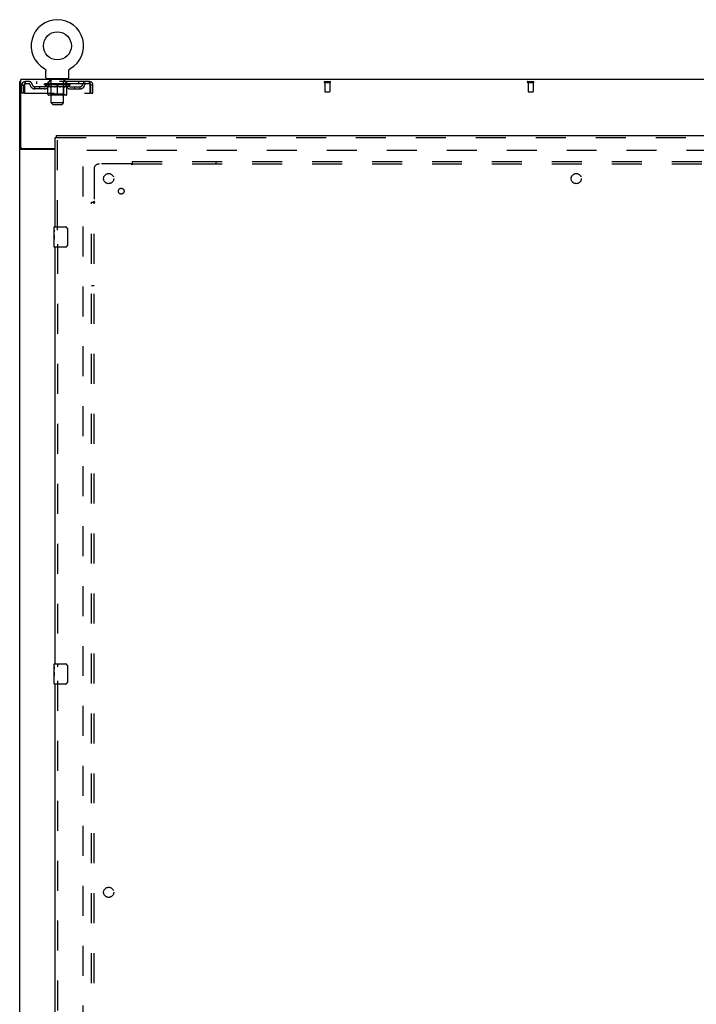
# Model space of a CAD drawing. Header units: inches. Extents: x 0 to 268, y 0 to 174.
# Tile 12 of 83: x 48 to 81, y 83 to 132. Entities that reach past the tile are written whole.
import ezdxf

# ---------------------------------------------------------------- set-up
doc = ezdxf.new("R2010")
doc.units = ezdxf.units.IN
doc.header["$LTSCALE"] = 14.749625
doc.header["$MEASUREMENT"] = 0
doc.linetypes.add('HIDDEN', pattern=[0.2, 0.1, -0.1])
doc.layers.get('0').update_dxf_attribs({"linetype": 'CONTINUOUS'})
for name, color, linetype in [('DEFAULT_2', 8, 'HIDDEN'), ('LEFTHAND_DOOR_ASSEMBLY', 7, 'CONTINUOUS'), ('SUBPANEL', 7, 'CONTINUOUS')]:
    doc.layers.add(name, color=color, linetype=linetype)

msp = doc.modelspace()

# ---------------------------------------------------------------- linework, layer by layer
at = {"color": 7, "linetype": 'Continuous'}
for p, q in [((49.277, 129.526), (49.277, 129.526)), ((49.277, 129.526), (49.282, 129.524)), ((49.278, 129.526), (49.28, 129.525)), ((49.282, 129.524), (49.286, 129.521)), ((49.286, 129.521), (49.29, 129.518)), ((49.29, 129.518), (49.294, 129.515)), ((49.294, 129.515), (49.298, 129.512)), ((49.298, 129.512), (49.302, 129.509)), ((49.302, 129.509), (49.306, 129.505)), ((49.306, 129.505), (49.309, 129.502)), ((49.309, 129.502), (49.313, 129.498)), ((49.313, 129.498), (49.316, 129.494)), ((49.316, 129.494), (49.319, 129.49)), ((49.319, 129.49), (49.322, 129.486)), ((49.322, 129.486), (49.325, 129.482)), ((49.325, 129.482), (49.328, 129.478)), ((49.328, 129.478), (49.331, 129.473)), ((49.331, 129.473), (49.333, 129.469)), ((49.333, 129.469), (49.335, 129.464)), ((49.335, 129.464), (49.338, 129.46)), ((49.338, 129.46), (49.34, 129.455)), ((49.34, 129.455), (49.341, 129.45)), ((49.341, 129.45), (49.343, 129.445)), ((49.343, 129.446), (49.345, 129.441)), ((49.344, 129.441), (49.346, 129.436)), ((49.346, 129.436), (49.347, 129.431)), ((49.347, 129.431), (49.348, 129.426)), ((49.348, 129.426), (49.349, 129.421)), ((49.349, 129.421), (49.349, 129.416)), ((49.35, 129.087), (49.35, 129.401)), ((50.475, 129.411), (50.476, 129.416)), ((50.475, 129.406), (50.475, 129.411)), ((50.475, 129.406), (50.475, 129.411)), ((50.475, 129.401), (50.475, 129.406)), ((50.475, 129.087), (50.475, 129.401)), ((50.476, 129.421), (50.477, 129.426)), ((50.476, 129.416), (50.476, 129.421)), ((50.477, 129.426), (50.478, 129.431)), ((50.478, 129.431), (50.479, 129.436)), ((50.479, 129.436), (50.481, 129.441)), ((50.481, 129.441), (50.482, 129.446)), ((50.482, 129.445), (50.484, 129.45)), ((50.484, 129.45), (50.486, 129.455)), ((50.485, 129.455), (50.487, 129.46)), ((50.487, 129.46), (50.49, 129.464)), ((50.49, 129.464), (50.492, 129.469)), ((50.492, 129.469), (50.494, 129.473)), ((50.494, 129.473), (50.497, 129.478)), ((50.497, 129.478), (50.5, 129.482)), ((50.5, 129.482), (50.503, 129.486)), ((50.503, 129.486), (50.506, 129.49)), ((50.506, 129.49), (50.509, 129.494)), ((50.509, 129.494), (50.512, 129.498)), ((50.512, 129.498), (50.516, 129.502)), ((50.516, 129.502), (50.52, 129.505)), ((50.519, 129.505), (50.523, 129.509)), ((50.523, 129.509), (50.527, 129.512)), ((50.527, 129.512), (50.531, 129.515)), ((50.531, 129.515), (50.535, 129.518)), ((50.535, 129.518), (50.539, 129.521)), ((50.539, 129.521), (50.543, 129.524)), ((50.539, 129.521), (50.54, 129.522)), ((50.543, 129.524), (50.548, 129.526)), ((50.545, 129.525), (50.547, 129.526)), ((50.548, 129.526), (50.548, 129.526)), ((49.413, 129.018), (49.413, 128.988)), ((50.413, 129.018), (49.413, 129.018)), ((50.413, 129.018), (50.413, 128.988)), ((48.111, 128.884), (48.059, 128.884))]:
    msp.add_line(p, q, dxfattribs=at)
at = {"color": 3, "linetype": 'Continuous'}
for p, q in [((48.111, 125.652), (48.111, 128.988)), ((125.757, 128.988), (48.111, 128.988)), ((48.059, 49.092), (48.059, 128.884)), ((49.809, 125.54), (48.128, 125.54)), ((48.171, 125.592), (49.809, 125.592))]:
    msp.add_line(p, q, dxfattribs=at)
at = {"color": 7, "linetype": 'Continuous'}
msp.add_lwpolyline([(49.349, 129.416), (49.35, 129.411), (49.35, 129.406), (49.35, 129.401)], dxfattribs=at)
at = {"color": 3, "linetype": 'Continuous'}
for points in [[(48.102, 125.552), (48.094, 125.555), (48.09, 125.556), (48.086, 125.557), (48.083, 125.559), (48.079, 125.56), (48.076, 125.561), (48.073, 125.563), (48.07, 125.564), (48.068, 125.566), (48.065, 125.568), (48.064, 125.57), (48.062, 125.571), (48.061, 125.573), (48.06, 125.575), (48.059, 125.577), (48.059, 125.579), (48.059, 125.581)], [(48.128, 125.54), (48.126, 125.542), (48.124, 125.543), (48.121, 125.545), (48.118, 125.546), (48.114, 125.548), (48.11, 125.549), (48.106, 125.551), (48.102, 125.552)]]:
    msp.add_lwpolyline(points, dxfattribs=at)
at = {"color": 7, "linetype": 'Continuous'}
msp.add_circle((49.913, 130.646), 0.688, dxfattribs=at)
for centre, radius, start, end in [((49.913, 130.646), 1.288, 299.5053, 240.4947), ((49.419, 129.087), 0.069, 180, 265), ((50.406, 129.087), 0.069, 275, 360)]:
    msp.add_arc(centre, radius, start, end, dxfattribs=at)
at = {"color": 3, "linetype": 'Continuous'}
msp.add_arc((48.171, 125.652), 0.06, 180, 270, dxfattribs=at)
at = {"layer": 'DEFAULT_2', "color": 8, "linetype": 'HIDDEN'}
for p, q in [((49.277, 129.526), (49.277, 129.526)), ((49.285, 129.522), (49.286, 129.521)), ((49.51, 129.018), (49.51, 128.988)), ((49.548, 128.928), (49.548, 129.008)), ((49.617, 128.918), (49.558, 128.918)), ((49.613, 127.837), (49.613, 128.908)), ((50.268, 128.918), (50.208, 128.918)), ((50.213, 127.837), (50.213, 128.908)), ((50.278, 128.928), (50.278, 129.008)), ((50.316, 129.018), (50.316, 128.988)), ((48.163, 128.322), (48.163, 128.717)), ((48.163, 128.717), (48.267, 128.717)), ((48.267, 128.322), (48.267, 128.717)), ((48.297, 128.717), (48.297, 128.322)), ((48.33, 128.884), (48.33, 128.78)), ((51.496, 128.884), (48.33, 128.884)), ((51.496, 128.78), (48.33, 128.78)), ((48.798, 128.529), (48.798, 128.633)), ((49.281, 128.633), (48.798, 128.633)), ((49.281, 128.529), (48.798, 128.529)), ((48.881, 128.884), (48.881, 128.78)), ((49.048, 128.529), (49.048, 128.633)), ((49.279, 128.733), (49.279, 128.78)), ((49.439, 128.622), (49.279, 128.733)), ((50.546, 128.733), (49.279, 128.733)), ((49.289, 128.773), (49.289, 128.78)), ((49.298, 128.77), (49.298, 128.773)), ((49.298, 128.77), (50.528, 128.77)), ((49.306, 128.77), (49.306, 128.773)), ((49.307, 128.77), (49.307, 128.773)), ((49.317, 128.773), (49.317, 128.78)), ((49.334, 128.77), (49.334, 128.773)), ((49.336, 128.77), (49.336, 128.773)), ((49.364, 128.773), (49.364, 128.78)), ((49.379, 128.77), (49.379, 128.773)), ((49.381, 128.77), (49.381, 128.773)), ((49.586, 128.773), (49.384, 128.773)), ((49.427, 128.773), (49.427, 128.78)), ((49.429, 128.77), (49.429, 128.773)), ((49.43, 128.77), (49.43, 128.773)), ((49.432, 128.77), (49.432, 128.773)), ((49.439, 128.622), (49.449, 128.622)), ((49.44, 128.77), (49.44, 128.773)), ((49.44, 128.77), (49.44, 128.773)), ((49.443, 128.77), (49.443, 128.773)), ((49.446, 128.77), (49.446, 128.774)), ((49.449, 128.259), (49.449, 128.665)), ((49.451, 128.77), (49.451, 128.773)), ((49.465, 128.77), (49.465, 128.773)), ((49.475, 128.78), (49.475, 128.884)), ((49.483, 128.77), (49.483, 128.773)), ((49.484, 128.77), (49.484, 128.776)), ((49.504, 128.77), (49.504, 128.773)), ((49.505, 128.773), (49.505, 128.78)), ((49.515, 128.77), (49.515, 128.773)), ((49.519, 128.77), (49.519, 128.773)), ((49.529, 128.77), (49.529, 128.773)), ((49.54, 128.77), (49.54, 128.777)), ((49.555, 128.77), (49.555, 128.773)), ((49.558, 128.77), (49.558, 128.773)), ((49.586, 128.77), (49.586, 128.773)), ((49.653, 128.773), (49.591, 128.773)), ((49.771, 128.622), (49.591, 128.622)), ((49.596, 128.773), (49.596, 128.78)), ((49.6, 128.262), (49.6, 128.73)), ((49.603, 128.77), (49.603, 128.773)), ((49.607, 128.77), (49.607, 128.773)), ((49.613, 128.77), (49.613, 128.779)), ((49.618, 128.77), (49.618, 128.773)), ((49.628, 128.77), (49.628, 128.773)), ((49.653, 128.77), (49.653, 128.773)), ((49.727, 128.773), (49.668, 128.773)), ((49.689, 128.77), (49.689, 128.773)), ((49.696, 128.773), (49.696, 128.78)), ((49.7, 128.77), (49.7, 128.773)), ((49.702, 128.77), (49.702, 128.779)), ((49.705, 128.77), (49.705, 128.773)), ((49.712, 128.77), (49.712, 128.774)), ((49.727, 128.77), (49.727, 128.773)), ((49.808, 128.773), (49.753, 128.773)), ((49.767, 128.77), (49.767, 128.773)), ((49.798, 128.773), (49.913, 128.78)), ((49.803, 128.773), (49.803, 128.78)), ((49.803, 128.773), (49.803, 128.78)), ((49.803, 128.78), (49.803, 128.78)), ((49.803, 128.77), (49.803, 128.773)), ((49.807, 128.77), (49.807, 128.774)), ((49.808, 128.77), (49.808, 128.773)), ((49.808, 128.77), (49.808, 128.773)), ((49.892, 128.773), (49.843, 128.773)), ((49.849, 128.77), (49.849, 128.773)), ((49.892, 128.77), (49.892, 128.773)), ((49.91, 128.774), (49.91, 128.773)), ((49.91, 128.77), (49.91, 128.774)), ((49.91, 128.77), (49.91, 128.773)), ((49.913, 128.773), (49.913, 128.78)), ((49.913, 128.222), (49.913, 128.666)), ((49.915, 128.77), (49.915, 128.774)), ((49.915, 128.774), (49.915, 128.773)), ((49.915, 128.77), (49.915, 128.773)), ((49.917, 128.773), (49.982, 128.773)), ((49.933, 128.77), (49.933, 128.773)), ((49.949, 128.773), (49.949, 128.778)), ((49.949, 128.778), (50.027, 128.773)), ((49.971, 128.773), (49.971, 128.777)), ((49.976, 128.77), (49.976, 128.773)), ((50.017, 128.77), (50.017, 128.773)), ((50.017, 128.77), (50.017, 128.773)), ((50.017, 128.773), (50.072, 128.773)), ((50.018, 128.77), (50.018, 128.774)), ((50.022, 128.773), (50.022, 128.78)), ((50.022, 128.773), (50.022, 128.78)), ((50.022, 128.78), (50.022, 128.78)), ((50.022, 128.77), (50.022, 128.773)), ((50.234, 128.622), (50.054, 128.622)), ((50.058, 128.77), (50.058, 128.773)), ((50.098, 128.77), (50.098, 128.773)), ((50.098, 128.773), (50.157, 128.773)), ((50.113, 128.77), (50.113, 128.774)), ((50.12, 128.77), (50.12, 128.773)), ((50.123, 128.77), (50.123, 128.779)), ((50.125, 128.77), (50.125, 128.773)), ((50.129, 128.773), (50.129, 128.78)), ((50.136, 128.77), (50.136, 128.773)), ((50.172, 128.77), (50.172, 128.773)), ((50.172, 128.773), (50.234, 128.773)), ((50.197, 128.77), (50.197, 128.773)), ((50.208, 128.77), (50.208, 128.773)), ((50.212, 128.77), (50.212, 128.779)), ((50.218, 128.77), (50.218, 128.773)), ((50.222, 128.77), (50.222, 128.773)), ((50.225, 128.262), (50.225, 128.73)), ((50.229, 128.773), (50.229, 128.78)), ((50.239, 128.77), (50.239, 128.773)), ((50.239, 128.773), (50.441, 128.773)), ((50.267, 128.77), (50.267, 128.773)), ((50.27, 128.77), (50.27, 128.773)), ((50.285, 128.77), (50.285, 128.777)), ((50.296, 128.77), (50.296, 128.773)), ((50.306, 128.77), (50.306, 128.773)), ((50.31, 128.77), (50.31, 128.773)), ((50.32, 128.773), (50.32, 128.78)), ((50.321, 128.77), (50.321, 128.773)), ((50.341, 128.77), (50.341, 128.776)), ((50.342, 128.77), (50.342, 128.773)), ((50.35, 128.78), (50.35, 128.884)), ((50.36, 128.77), (50.36, 128.773)), ((50.374, 128.77), (50.374, 128.773)), ((50.376, 128.259), (50.376, 128.665)), ((50.376, 128.622), (50.386, 128.622)), ((50.379, 128.77), (50.379, 128.774)), ((50.382, 128.77), (50.382, 128.773)), ((50.385, 128.77), (50.385, 128.773)), ((50.385, 128.77), (50.385, 128.773)), ((50.386, 128.622), (50.546, 128.733)), ((50.393, 128.77), (50.393, 128.773)), ((50.396, 128.77), (50.396, 128.773)), ((50.396, 128.77), (50.396, 128.773)), ((50.398, 128.773), (50.398, 128.78)), ((50.444, 128.77), (50.444, 128.773)), ((50.446, 128.77), (50.446, 128.773)), ((50.461, 128.773), (50.461, 128.78)), ((50.489, 128.77), (50.489, 128.773)), ((50.491, 128.77), (50.491, 128.773)), ((50.508, 128.773), (50.508, 128.78)), ((50.518, 128.77), (50.518, 128.773)), ((50.519, 128.77), (50.519, 128.773)), ((50.528, 128.77), (50.528, 128.773)), ((50.536, 128.773), (50.536, 128.78)), ((50.544, 128.633), (51.027, 128.633)), ((50.544, 128.529), (51.027, 128.529)), ((50.546, 128.733), (50.546, 128.78)), ((50.777, 128.529), (50.777, 128.633)), ((50.944, 128.884), (50.944, 128.78)), ((51.027, 128.529), (51.027, 128.633)), ((51.496, 128.78), (51.496, 128.884)), ((51.529, 128.322), (51.529, 128.717)), ((51.559, 128.322), (51.559, 128.717)), ((51.663, 128.717), (51.559, 128.717)), ((51.663, 128.322), (51.663, 128.717)), ((63.049, 128.884), (63.333, 128.884)), ((63.049, 128.841), (63.333, 128.841)), ((63.067, 128.841), (63.067, 128.394)), ((63.315, 128.841), (63.315, 128.394)), ((73.049, 128.884), (73.333, 128.884)), ((73.049, 128.841), (73.333, 128.841)), ((73.067, 128.841), (73.067, 128.394)), ((73.315, 128.841), (73.315, 128.394)), ((48.267, 128.322), (48.163, 128.322)), ((48.297, 128.322), (51.529, 128.322)), ((50.339, 128.222), (49.486, 128.222)), ((49.6, 128.262), (49.56, 128.222)), ((50.225, 128.262), (49.6, 128.262)), ((50.225, 128.262), (50.265, 128.222)), ((51.559, 128.322), (51.663, 128.322)), ((63.077, 128.384), (63.305, 128.384)), ((73.077, 128.384), (73.305, 128.384)), ((49.682, 127.768), (49.613, 127.837)), ((50.213, 127.837), (49.613, 127.837)), ((49.682, 127.768), (50.144, 127.768)), ((50.144, 127.768), (50.213, 127.837)), ((51.184, 52.436), (51.184, 125.54)), ((85.288, 125.488), (51.198, 125.488))]:
    msp.add_line(p, q, dxfattribs=at)
for points in [[(48.33, 128.884), (48.327, 128.883), (48.325, 128.88), (48.322, 128.875), (48.32, 128.868), (48.318, 128.858), (48.315, 128.848), (48.313, 128.835), (48.311, 128.821), (48.308, 128.806), (48.306, 128.79), (48.304, 128.772), (48.301, 128.754), (48.299, 128.736), (48.297, 128.717)], [(48.33, 128.78), (48.327, 128.78), (48.325, 128.779), (48.322, 128.777), (48.32, 128.774), (48.318, 128.77), (48.315, 128.766), (48.313, 128.762), (48.311, 128.756), (48.308, 128.751), (48.306, 128.744), (48.304, 128.738), (48.301, 128.731), (48.299, 128.724), (48.297, 128.717)], [(49.449, 128.665), (49.475, 128.655), (49.5, 128.646), (49.525, 128.639), (49.55, 128.632), (49.574, 128.626), (49.599, 128.622)], [(49.591, 128.622), (49.568, 128.626), (49.544, 128.632), (49.521, 128.639), (49.497, 128.646), (49.473, 128.655), (49.449, 128.664)], [(49.762, 128.622), (49.786, 128.626), (49.811, 128.632), (49.836, 128.639), (49.861, 128.647), (49.887, 128.656), (49.913, 128.666)], [(49.913, 128.664), (49.888, 128.654), (49.864, 128.646), (49.841, 128.638), (49.817, 128.632), (49.794, 128.626), (49.771, 128.622)], [(49.913, 128.666), (49.939, 128.655), (49.964, 128.647), (49.989, 128.639), (50.014, 128.632), (50.039, 128.626), (50.063, 128.622)], [(50.054, 128.622), (50.031, 128.626), (50.007, 128.632), (49.984, 128.639), (49.96, 128.646), (49.937, 128.654), (49.913, 128.664)], [(50.226, 128.622), (50.251, 128.626), (50.276, 128.632), (50.3, 128.639), (50.325, 128.646), (50.35, 128.655), (50.376, 128.665)], [(50.376, 128.664), (50.352, 128.655), (50.327, 128.646), (50.304, 128.639), (50.28, 128.632), (50.257, 128.626), (50.234, 128.622)], [(51.529, 128.717), (51.526, 128.736), (51.524, 128.754), (51.521, 128.772), (51.519, 128.79), (51.517, 128.806), (51.514, 128.821), (51.512, 128.835), (51.51, 128.848), (51.507, 128.858), (51.505, 128.868), (51.503, 128.875), (51.5, 128.88), (51.498, 128.883), (51.496, 128.884)], [(51.529, 128.717), (51.526, 128.724), (51.524, 128.731), (51.521, 128.738), (51.519, 128.744), (51.517, 128.751), (51.514, 128.756), (51.512, 128.762), (51.51, 128.766), (51.507, 128.77), (51.505, 128.774), (51.503, 128.777), (51.5, 128.779), (51.498, 128.78), (51.496, 128.78)]]:
    msp.add_lwpolyline(points, dxfattribs=at)
for centre, radius, start, end in [((49.419, 129.087), 0.069, 265, 270), ((49.538, 129.008), 0.01, 0, 90), ((49.558, 128.928), 0.01, 180, 270), ((49.603, 128.908), 0.01, 0, 90), ((50.223, 128.908), 0.01, 90, 180), ((50.268, 128.928), 0.01, 270, 360), ((50.288, 129.008), 0.01, 90, 180), ((50.406, 129.087), 0.069, 270, 275), ((48.33, 128.717), 0.167, 90, 180), ((48.33, 128.717), 0.063, 90, 180), ((48.509, 128.717), 0.167, 8.0716, 90), ((48.509, 128.718), 0.0625, 7.9863, 90), ((48.798, 128.758), 0.229, 187.9863, 270), ((48.798, 128.758), 0.125, 188.0716, 270), ((49.281, 128.758), 0.125, 270, 351.9284), ((49.281, 128.758), 0.229, 270, 352.0137), ((49.57, 128.717), 0.167, 90, 171.9284), ((49.57, 128.718), 0.0625, 90, 172.0137), ((49.56, 128.73), 0.0398, 0, 90), ((50.265, 128.73), 0.0398, 90, 180), ((50.255, 128.717), 0.167, 8.0716, 90), ((50.255, 128.718), 0.0625, 7.9863, 90), ((50.544, 128.758), 0.229, 187.9863, 270), ((50.544, 128.758), 0.125, 188.0716, 270), ((51.027, 128.758), 0.125, 270, 351.9284), ((51.027, 128.758), 0.229, 270, 352.0137), ((51.316, 128.717), 0.167, 90, 171.9284), ((51.316, 128.718), 0.0625, 90, 172.0137), ((51.496, 128.717), 0.167, 0, 90), ((51.496, 128.717), 0.063, 0, 90), ((63.049, 128.863), 0.0215, 90, 270), ((63.333, 128.863), 0.0215, 270, 90), ((73.049, 128.863), 0.0215, 90, 270), ((73.333, 128.863), 0.0215, 270, 90), ((49.486, 128.259), 0.0371, 180, 270), ((50.339, 128.259), 0.0371, 270, 360), ((63.077, 128.394), 0.01, 180, 270), ((63.305, 128.394), 0.01, 270, 360), ((73.077, 128.394), 0.01, 180, 270), ((73.305, 128.394), 0.01, 270, 360)]:
    msp.add_arc(centre, radius, start, end, dxfattribs=at)
for centre, major_axis, ratio, start_param, end_param in [((49.913, 128.78), (0.633, 0.007), 0.05963, 2.96643, 3.140963), ((49.259, 128.768), (0.198, 0), 0.060556, 0.430652, 1.470503), ((49.913, 128.78), (0.633, 0), 0.060556, -3.141593, -2.96706), ((49.259, 128.761), (0.198, 0.002), 0.05963, 1.376596, 1.469874), ((49.913, 128.78), (0.633, 0.013), 0.05688, 2.791345, 2.965878), ((49.235, 128.768), (0.198, 0.002), 0.05963, 0.25549, 1.295341), ((49.304, 128.768), (0.198, -0.002), 0.05963, 0.605815, 1.645666), ((49.913, 128.78), (0.633, -0.007), 0.05963, -2.96643, -2.791898), ((49.304, 128.761), (0.198, 0), 0.060556, 1.551758, 1.645036), ((49.235, 128.761), (0.198, 0.004), 0.05688, 1.20151, 1.294789), ((49.305, 128.764), (0.164, 0.002), 0.05963, 1.065228, 1.614276), ((49.285, 128.764), (0.164, 0.003), 0.05688, 0.890143, 1.43919), ((49.343, 128.764), (0.164, 0), 0.060556, 1.240391, 1.789438), ((49.913, 128.78), (0.633, 0.019), 0.052395, 2.616403, 2.790936), ((49.231, 128.768), (0.198, 0.004), 0.05688, 0.080405, 1.120256), ((49.366, 128.768), (0.198, -0.004), 0.05688, 0.7809, 1.820751), ((49.913, 128.78), (0.633, -0.013), 0.05688, -2.791345, -2.616812), ((49.366, 128.761), (0.198, -0.002), 0.05963, 1.72692, 1.820198), ((49.231, 128.761), (0.198, 0.006), 0.052395, 1.026568, 1.119847), ((49.284, 128.764), (0.164, 0.005), 0.052395, 0.715201, 1.264248), ((49.398, 128.764), (0.164, -0.002), 0.05963, 1.415553, 1.9646), ((49.913, 128.78), (0.633, 0.025), 0.046319, 2.441654, 2.616187), ((49.445, 128.768), (0.198, -0.006), 0.052395, 0.955842, 1.995693), ((49.248, 128.768), (0.198, 0.006), 0.052395, -0.094537, 0.945314), ((49.913, 128.78), (0.633, -0.019), 0.052395, -2.616403, -2.44187), ((49.445, 128.761), (0.198, -0.004), 0.05688, 1.902006, 1.995284), ((49.248, 128.761), (0.198, 0.008), 0.046319, 0.851819, 0.945098), ((49.303, 128.764), (0.164, 0.006), 0.046319, 0.540452, 1.089499), ((49.47, 128.764), (0.164, -0.003), 0.05688, 1.590638, 2.139686), ((49.913, 128.78), (0.633, 0.029), 0.038841, 2.267123, 2.441656), ((49.539, 128.768), (0.198, -0.008), 0.046319, 1.130591, 2.170442), ((49.285, 128.768), (0.198, 0.008), 0.046319, -0.269286, 0.770565), ((49.913, 128.78), (0.633, -0.025), 0.046319, -2.441654, -2.267121), ((49.539, 128.761), (0.198, -0.006), 0.052395, 2.076947, 2.170226), ((49.285, 128.761), (0.198, 0.009), 0.038841, 0.677289, 0.770567), ((49.34, 128.764), (0.164, 0.008), 0.038841, 0.365921, 0.914969), ((49.554, 128.764), (0.164, -0.005), 0.052395, 1.76558, 2.314627), ((49.913, 128.78), (0.633, 0.033), 0.030195, 2.09281, 2.267343), ((49.644, 128.768), (0.198, -0.009), 0.038841, 1.305122, 2.344973), ((49.342, 128.768), (0.198, 0.009), 0.038841, -0.443817, 0.596034), ((49.913, 128.78), (0.633, -0.029), 0.038841, -2.267123, -2.092591), ((49.644, 128.761), (0.198, -0.008), 0.046319, 2.251696, 2.344975), ((49.342, 128.761), (0.198, 0.01), 0.030195, 0.502975, 0.596254), ((49.394, 128.764), (0.164, 0.009), 0.030195, 0.191608, 0.740655), ((49.65, 128.764), (0.164, -0.006), 0.046319, 1.940329, 2.489376), ((49.415, 128.768), (0.198, 0.01), 0.030195, -0.61813, 0.421721), ((49.913, 128.78), (0.633, 0.036), 0.020645, 1.918687, 2.09322), ((49.757, 128.768), (0.198, -0.01), 0.030195, 1.479435, 2.519286), ((49.913, 128.78), (0.633, -0.033), 0.030195, -2.09281, -1.918277), ((49.757, 128.761), (0.198, -0.009), 0.038841, 2.426227, 2.519505), ((49.415, 128.761), (0.198, 0.011), 0.020645, 0.328852, 0.422131), ((49.464, 128.764), (0.164, 0.009), 0.020645, 0.017485, 0.566532), ((49.753, 128.764), (0.164, -0.008), 0.038841, 2.11486, 2.663907), ((49.504, 128.768), (0.198, 0.011), 0.020645, -0.792253, 0.247598), ((49.913, 128.78), (0.633, 0.038), 0.010478, 1.744704, 1.919237), ((49.874, 128.768), (0.198, -0.011), 0.020645, 1.653558, 2.693409), ((49.913, 128.78), (0.633, -0.036), 0.020645, -1.918687, -1.744154), ((49.874, 128.761), (0.198, -0.01), 0.030195, 2.60054, 2.693819), ((49.504, 128.761), (0.198, 0.012), 0.010478, 0.154869, 0.248148), ((49.548, 128.764), (0.164, 0.01), 0.010478, 6.126688, 6.675735), ((49.861, 128.764), (0.164, -0.009), 0.030195, 2.289173, 2.83822), ((49.605, 128.768), (0.198, 0.012), 0.010478, -0.966236, -0.000846), ((49.993, 128.768), (0.198, -0.012), 0.010478, 1.827541, 2.867392), ((49.913, 128.78), (0.633, -0.038), 0.010478, -1.744704, -1.563007), ((49.993, 128.761), (0.198, -0.011), 0.020645, 2.774664, 2.867942), ((49.971, 128.764), (0.164, -0.009), 0.020645, 2.463296, 3.012344), ((49.832, 128.768), (0.198, 0.012), 0.010478, 0.274201, 1.314052), ((49.746, 128.764), (0.164, 0.01), 0.010478, -0.000483, 0.504314), ((49.715, 128.761), (0.198, 0.012), 0.010478, 0.099668, 0.192946), ((49.913, 128.78), (0.633, 0.038), 0.010478, -1.571421, -1.396888), ((50.079, 128.764), (0.164, -0.01), 0.010478, 2.637279, 3.14189), ((50.11, 128.761), (0.198, -0.012), 0.010478, 2.74231, 2.948646), ((49.951, 128.768), (0.198, 0.011), 0.020645, 0.448184, 1.488034), ((49.854, 128.764), (0.164, 0.009), 0.020645, 0.129249, 0.678296), ((49.832, 128.761), (0.198, 0.011), 0.020645, 0.273651, 0.366929), ((49.913, 128.78), (0.633, 0.036), 0.020645, -1.397439, -1.222906), ((50.22, 128.768), (0.198, -0.012), 0.010478, -3.140747, -2.175357), ((49.913, 128.78), (0.633, -0.038), 0.010478, 1.222355, 1.396888), ((50.068, 128.768), (0.198, 0.01), 0.030195, 0.622307, 1.662158), ((49.964, 128.764), (0.164, 0.009), 0.030195, 0.303372, 0.852419), ((50.277, 128.764), (0.164, -0.01), 0.010478, 2.749043, 3.29809), ((50.321, 128.768), (0.198, -0.011), 0.020645, 2.893995, 3.933846), ((49.951, 128.761), (0.198, 0.01), 0.030195, 0.447774, 0.541052), ((50.321, 128.761), (0.198, -0.012), 0.010478, 2.893445, 2.986723), ((49.913, 128.78), (0.633, 0.033), 0.030195, -1.223315, -1.048783), ((49.913, 128.78), (0.633, -0.036), 0.020645, 1.048373, 1.222906), ((50.181, 128.768), (0.198, 0.009), 0.038841, 0.79662, 1.836471), ((50.072, 128.764), (0.164, 0.008), 0.038841, 0.477686, 1.026733), ((50.361, 128.764), (0.164, -0.009), 0.020645, 2.57506, 3.124108), ((50.41, 128.768), (0.198, -0.01), 0.030195, 2.719872, 3.759723), ((50.286, 128.768), (0.198, 0.008), 0.046319, 0.971151, 2.011002), ((50.068, 128.761), (0.198, 0.009), 0.038841, 0.622087, 0.715366), ((50.41, 128.761), (0.198, -0.011), 0.020645, 2.719462, 2.812741), ((49.913, 128.78), (0.633, 0.029), 0.038841, -1.049002, -0.874469), ((49.913, 128.78), (0.633, -0.033), 0.030195, 0.87425, 1.048783), ((50.175, 128.764), (0.164, 0.006), 0.046319, 0.652216, 1.201263), ((50.38, 128.768), (0.198, 0.006), 0.052395, 1.1459, 2.185751), ((50.431, 128.764), (0.164, -0.009), 0.030195, 2.400937, 2.949985), ((50.483, 128.768), (0.198, -0.009), 0.038841, 2.545558, 3.585409), ((50.271, 128.764), (0.164, 0.005), 0.052395, 0.826965, 1.376012), ((50.181, 128.761), (0.198, 0.008), 0.046319, 0.796618, 0.889896), ((50.483, 128.761), (0.198, -0.01), 0.030195, 2.545339, 2.638617), ((50.459, 128.768), (0.198, 0.004), 0.05688, 1.320842, 2.360692), ((49.913, 128.78), (0.633, 0.025), 0.046319, -0.874471, -0.699939), ((49.913, 128.78), (0.633, -0.029), 0.038841, 0.699936, 0.874469), ((50.54, 128.768), (0.198, -0.008), 0.046319, 2.371028, 3.410879), ((50.485, 128.764), (0.164, -0.008), 0.038841, 2.226624, 2.775671), ((50.355, 128.764), (0.164, 0.003), 0.05688, 1.001907, 1.550954), ((50.521, 128.768), (0.198, 0.002), 0.05963, 1.495927, 2.535778), ((50.577, 128.768), (0.198, -0.006), 0.052395, 2.196279, 3.23613), ((50.522, 128.764), (0.164, -0.006), 0.046319, 2.052093, 2.601141), ((50.286, 128.761), (0.198, 0.006), 0.052395, 0.971367, 1.064645), ((50.54, 128.761), (0.198, -0.009), 0.038841, 2.371026, 2.464304), ((50.566, 128.768), (0.198, 0), 0.060556, 1.671089, 2.71094), ((50.594, 128.768), (0.198, -0.004), 0.05688, 2.021337, 3.061188), ((49.913, 128.78), (0.633, 0.019), 0.052395, -0.699723, -0.52519), ((49.913, 128.78), (0.633, -0.025), 0.046319, 0.525406, 0.699939), ((50.59, 128.768), (0.198, -0.002), 0.05963, 1.846251, 2.886102), ((50.427, 128.764), (0.164, 0.002), 0.05963, 1.176993, 1.72604), ((50.541, 128.764), (0.164, -0.005), 0.052395, 1.877344, 2.426392), ((50.482, 128.764), (0.164, 0), 0.060556, 1.352155, 1.901202), ((50.54, 128.764), (0.164, -0.003), 0.05688, 1.702402, 2.25145), ((50.52, 128.764), (0.164, -0.002), 0.05963, 1.527317, 2.076364), ((50.38, 128.761), (0.198, 0.004), 0.05688, 1.146309, 1.239587), ((50.577, 128.761), (0.198, -0.008), 0.046319, 2.196495, 2.289773), ((49.913, 128.78), (0.633, 0.013), 0.05688, -0.524781, -0.350248), ((49.913, 128.78), (0.633, -0.019), 0.052395, 0.350657, 0.52519), ((50.459, 128.761), (0.198, 0.002), 0.05963, 1.321394, 1.414673), ((50.594, 128.761), (0.198, -0.006), 0.052395, 2.021746, 2.115024), ((49.913, 128.78), (0.633, 0.007), 0.05963, -0.349695, -0.175162), ((49.913, 128.78), (0.633, -0.013), 0.05688, 0.175715, 0.350248), ((50.521, 128.761), (0.198, 0), 0.060556, 1.496556, 1.589835), ((50.59, 128.761), (0.198, -0.004), 0.05688, 1.846804, 1.940083), ((50.566, 128.761), (0.198, -0.002), 0.05963, 1.671719, 1.764997), ((49.913, 128.78), (0.633, 0), 0.060556, -0.174533, 0), ((49.913, 128.78), (0.633, -0.007), 0.05963, 0.000629, 0.175162)]:
    msp.add_ellipse(centre, major_axis=major_axis, ratio=ratio, start_param=start_param, end_param=end_param, dxfattribs=at)
at = {"layer": 'LEFTHAND_DOOR_ASSEMBLY', "color": 3, "linetype": 'Continuous'}
for p, q in [((49.809, 121.738), (49.809, 126.134)), ((49.851, 126.238), (85.954, 126.238)), ((49.809, 100.238), (49.809, 120.738)), ((49.809, 78.738), (49.809, 99.238))]:
    msp.add_line(p, q, dxfattribs=at)
at = {"layer": 'LEFTHAND_DOOR_ASSEMBLY', "color": 7, "linetype": 'Continuous'}
for p, q in [((49.809, 126.134), (49.851, 126.134)), ((49.851, 126.238), (49.851, 126.134)), ((49.749, 121.577), (49.749, 121.723)), ((49.764, 121.738), (50.304, 121.738)), ((50.403, 121.638), (50.403, 120.838)), ((49.749, 121.32), (49.749, 121.577)), ((49.754, 121.521), (49.749, 121.521)), ((49.749, 121.353), (49.755, 121.353)), ((49.749, 120.753), (49.749, 121.317)), ((49.75, 121.29), (49.749, 121.29)), ((49.749, 121.159), (49.754, 121.159)), ((49.755, 121.353), (49.755, 121.49)), ((49.749, 121.123), (49.755, 121.123)), ((49.749, 121.06), (49.755, 121.06)), ((49.749, 120.892), (49.755, 120.892)), ((49.755, 120.892), (49.755, 121.123)), ((50.304, 120.738), (49.764, 120.738)), ((49.749, 100.077), (49.749, 100.223)), ((49.749, 99.82), (49.749, 100.077)), ((49.754, 100.021), (49.749, 100.021)), ((49.749, 99.853), (49.755, 99.853)), ((49.755, 99.853), (49.755, 99.99)), ((49.764, 100.238), (50.304, 100.238)), ((50.403, 100.138), (50.403, 99.338)), ((49.749, 99.253), (49.749, 99.817)), ((49.75, 99.79), (49.749, 99.79)), ((49.749, 99.659), (49.754, 99.659)), ((49.749, 99.623), (49.755, 99.623)), ((49.749, 99.56), (49.755, 99.56)), ((49.749, 99.392), (49.755, 99.392)), ((49.755, 99.392), (49.755, 99.623)), ((50.304, 99.238), (49.764, 99.238))]:
    msp.add_line(p, q, dxfattribs=at)
at = {"layer": 'LEFTHAND_DOOR_ASSEMBLY', "color": 8, "linetype": 'HIDDEN'}
for p, q in [((49.851, 126.134), (85.954, 126.134)), ((49.913, 121.583), (49.913, 126.134)), ((49.913, 120.893), (49.913, 100.083)), ((49.913, 99.393), (49.913, 78.583))]:
    msp.add_line(p, q, dxfattribs=at)
at = {"layer": 'LEFTHAND_DOOR_ASSEMBLY', "color": 7, "linetype": 'Continuous'}
for points in [[(50.397, 121.674), (50.399, 121.669), (50.4, 121.663), (50.402, 121.657), (50.403, 121.651), (50.403, 121.644), (50.403, 121.638)], [(49.749, 121.577), (49.749, 121.574), (49.749, 121.569), (49.75, 121.564), (49.751, 121.55)], [(49.749, 121.32), (49.749, 121.311), (49.749, 121.302), (49.75, 121.292)], [(49.75, 121.292), (49.753, 121.259), (49.754, 121.247), (49.754, 121.234), (49.755, 121.222), (49.755, 121.209), (49.755, 121.196), (49.755, 121.183), (49.755, 121.171), (49.754, 121.158), (49.754, 121.146), (49.753, 121.134)], [(49.751, 121.55), (49.752, 121.543), (49.753, 121.535), (49.754, 121.526)], [(49.754, 121.526), (49.755, 121.517), (49.755, 121.508), (49.755, 121.499), (49.755, 121.49)], [(50.403, 120.838), (50.403, 120.832), (50.403, 120.826), (50.402, 120.819), (50.4, 120.813), (50.399, 120.808), (50.397, 120.802)], [(49.749, 100.077), (49.749, 100.074), (49.749, 100.069), (49.75, 100.064), (49.751, 100.05)], [(49.751, 100.05), (49.752, 100.043), (49.753, 100.035), (49.754, 100.026)], [(49.754, 100.026), (49.755, 100.017), (49.755, 100.008), (49.755, 99.999), (49.755, 99.99)], [(50.397, 100.174), (50.399, 100.169), (50.4, 100.163), (50.402, 100.157), (50.403, 100.151), (50.403, 100.144), (50.403, 100.138)], [(49.749, 99.82), (49.749, 99.811), (49.749, 99.802), (49.75, 99.792)], [(49.75, 99.792), (49.753, 99.759), (49.754, 99.747), (49.754, 99.734), (49.755, 99.722), (49.755, 99.709), (49.755, 99.696), (49.755, 99.683), (49.755, 99.671), (49.754, 99.658), (49.754, 99.646), (49.753, 99.634)], [(50.403, 99.338), (50.403, 99.332), (50.403, 99.326), (50.402, 99.319), (50.4, 99.313), (50.399, 99.308), (50.397, 99.302)]]:
    msp.add_lwpolyline(points, dxfattribs=at)
for centre, radius, start, end in [((49.764, 121.723), 0.015, 90, 180), ((50.304, 121.638), 0.1, 21.1999, 90), ((49.764, 120.753), 0.015, 180, 270), ((50.304, 120.838), 0.1, 270, 338.7946), ((49.764, 100.223), 0.015, 90, 180), ((50.304, 100.138), 0.1, 21.1999, 90), ((49.764, 99.253), 0.015, 180, 270), ((50.304, 99.338), 0.1, 270, 338.7946)]:
    msp.add_arc(centre, radius, start, end, dxfattribs=at)
for centre, start_param, end_param in [((50.012, 121.154), 3.141593, 3.321581), ((50.012, 99.654), -3.141593, -2.961605)]:
    msp.add_ellipse(centre, major_axis=(0.263, 0), ratio=0.432808, start_param=start_param, end_param=end_param, dxfattribs=at)
at = {"layer": 'SUBPANEL', "color": 8, "linetype": 'HIDDEN'}
for p, q in [((51.715, 124.582), (51.715, 122.992)), ((53.554, 124.832), (51.965, 124.832)), ((53.573, 124.851), (53.566, 124.843)), ((53.59, 124.957), (53.59, 124.87)), ((53.59, 124.957), (120.277, 124.957)), ((53.59, 124.87), (53.59, 124.791)), ((53.59, 124.832), (120.277, 124.832)), ((57.715, 124.832), (57.715, 124.957)), ((51.59, 55.019), (51.59, 122.957)), ((51.59, 122.957), (51.676, 122.957)), ((51.676, 122.957), (51.756, 122.957)), ((51.715, 55.019), (51.715, 122.957)), ((51.715, 118.832), (51.59, 118.832))]:
    msp.add_line(p, q, dxfattribs=at)
for points in [[(53.566, 124.843), (53.564, 124.841), (53.562, 124.839), (53.56, 124.837), (53.558, 124.835), (53.556, 124.834), (53.554, 124.832)], [(53.564, 124.818), (53.562, 124.821), (53.561, 124.823), (53.559, 124.826), (53.558, 124.828), (53.556, 124.83), (53.554, 124.832)], [(53.59, 124.791), (53.588, 124.792), (53.586, 124.793), (53.584, 124.794), (53.582, 124.795), (53.581, 124.796), (53.579, 124.797), (53.577, 124.799), (53.576, 124.801), (53.574, 124.802), (53.573, 124.804), (53.571, 124.806), (53.57, 124.808), (53.568, 124.811), (53.567, 124.813), (53.564, 124.818)], [(53.59, 124.87), (53.588, 124.868), (53.586, 124.866), (53.584, 124.863), (53.583, 124.861), (53.581, 124.859), (53.579, 124.857), (53.578, 124.856), (53.576, 124.854), (53.574, 124.852), (53.573, 124.851)], [(51.676, 122.957), (51.679, 122.959), (51.681, 122.96), (51.683, 122.962), (51.685, 122.964), (51.687, 122.966), (51.689, 122.967), (51.691, 122.969), (51.693, 122.971), (51.694, 122.972), (51.696, 122.974), (51.701, 122.979)], [(51.701, 122.979), (51.703, 122.981), (51.705, 122.983), (51.707, 122.985), (51.709, 122.987), (51.711, 122.989), (51.713, 122.991), (51.715, 122.992)], [(51.733, 122.98), (51.728, 122.983), (51.726, 122.984), (51.723, 122.986), (51.721, 122.987), (51.719, 122.989), (51.717, 122.991), (51.715, 122.992)], [(51.756, 122.957), (51.755, 122.959), (51.754, 122.961), (51.753, 122.962), (51.752, 122.964), (51.751, 122.966), (51.749, 122.968), (51.748, 122.969), (51.746, 122.971), (51.744, 122.972), (51.742, 122.974), (51.74, 122.975), (51.738, 122.977), (51.736, 122.978), (51.733, 122.98)]]:
    msp.add_lwpolyline(points, dxfattribs=at)
for centre, radius in [((52.434, 124.113), 0.25), ((75.434, 124.113), 0.25), ((53.052, 123.494), 0.141), ((52.434, 88.988), 0.25)]:
    msp.add_circle(centre, radius, dxfattribs=at)
msp.add_arc((51.965, 124.582), 0.25, 90, 180, dxfattribs=at)

doc.saveas('drawing.dxf')
